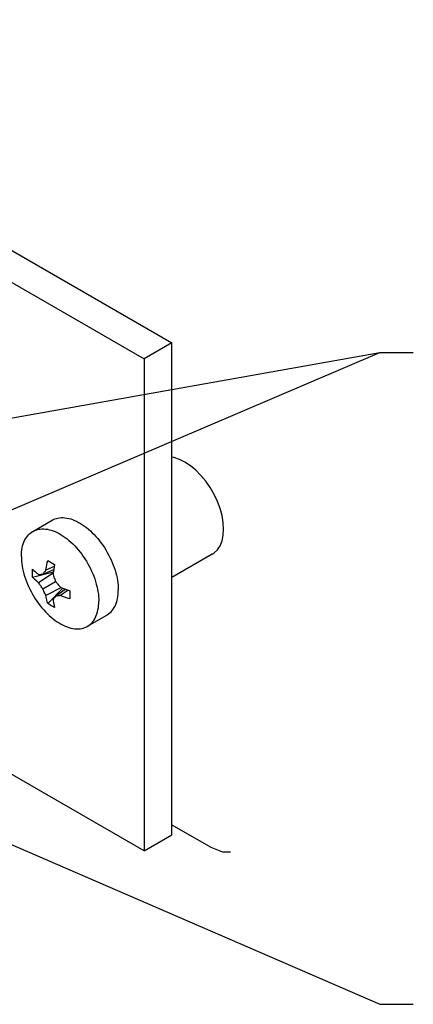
# Model space of a CAD drawing. Header units: inches. Extents: x 0 to 34, y 0 to 22.
# Tile 21 of 53: x 26.9 to 29, y 5.1 to 10.4. Entities that reach past the tile are written whole.
import ezdxf

# ---------------------------------------------------------------- set-up
doc = ezdxf.new("R2010")
doc.units = ezdxf.units.IN
doc.header["$LTSCALE"] = 1.87
doc.header["$MEASUREMENT"] = 0
doc.layers.get('0').update_dxf_attribs({"linetype": 'CONTINUOUS'})
doc.layers.add('02___PRT_ALL_AXES', color=7, linetype='CONTINUOUS')
doc.layers.add('DETAIL', color=7, linetype='CONTINUOUS')
doc.styles.get("Standard").update_dxf_attribs({"font": 'txt', "width": 0.8})
doc.dimstyles.get("Standard").update_dxf_attribs({"dimtxt": 0.125, "dimasz": 0.18, "dimexe": 0.125, "dimexo": 0.0625, "dimgap": 0.09, "dimtad": 0, "dimtih": 1, "dimtoh": 1, "dimzin": 0, "dimdsep": 46, "dimtxsty": 'STANDARD', "dimblk": '_FILLED', "dimblk1": '_FILLED', "dimblk2": '_FILLED', "dimcen": 0.09, "dimazin": 0, "dimtol": 1, "dimtp": 0.02, "dimtm": 0.02, "dimtfac": 1, "dimtofl": 0, "dimtmove": 0, "dimatfit": 3, "dimldrblk": '_FILLED', "dimfxl": 1, "dimtolj": 1, "dimtzin": 0, "dimarcsym": 0})

# ---------------------------------------------------------------- blocks, each defined once
blk = doc.blocks.new('_FILLED')
at = {"color": 0, "linetype": 'BYBLOCK'}
blk.add_solid([(0, 0), (-1, 0.174), (-1, -0.174)], dxfattribs=at)

msp = doc.modelspace()

# ---------------------------------------------------------------- linework, layer by layer
at = {"color": 7, "linetype": 'CONTINUOUS'}
for p, q in [((24.6798, 10.3711), (27.6977, 8.6286)), ((24.4654, 10.3213), (27.5475, 8.5418)), ((27.6977, 8.6286), (27.5475, 8.5418)), ((27.6977, 5.9766), (27.6977, 8.6286)), ((27.5475, 8.5418), (27.5475, 5.8899)), ((26.9468, 7.6118), (27.0518, 7.6725)), ((26.9457, 7.365), (27.0587, 7.3938)), ((27.0578, 7.3866), (26.9783, 7.335)), ((27.0014, 7.3812), (27.0606, 7.4072)), ((27.0633, 7.4236), (27.0181, 7.4029)), ((27.0014, 7.3024), (27.0696, 7.3418)), ((27.1025, 7.3091), (27.0181, 7.2661)), ((27.0277, 7.2228), (27.1091, 7.3063)), ((27.0696, 7.263), (27.1217, 7.3013)), ((27.1373, 7.2953), (27.0968, 7.2666)), ((27.3029, 7.2481), (27.3032, 7.2355)), ((27.242, 7.1004), (27.3471, 7.1611)), ((27.5475, 5.8899), (26.6427, 6.4123)), ((27.5475, 5.8899), (27.6977, 5.9766))]:
    msp.add_line(p, q, dxfattribs=at)
at = {"color": 3, "linetype": 'CONTINUOUS'}
for p, q in [((27.6977, 6.0305), (27.9065, 5.91)), ((27.9065, 5.91), (27.971, 5.8845)), ((27.971, 5.8845), (28.0142, 5.885))]:
    msp.add_line(p, q, dxfattribs=at)
at = {"color": 7, "linetype": 'CONTINUOUS'}
for points in [[(27.0518, 7.6725), (27.0577, 7.6756), (27.0657, 7.6791), (27.0742, 7.6819), (27.0829, 7.6841), (27.092, 7.6855), (27.1014, 7.6862), (27.111, 7.6862), (27.1208, 7.6855), (27.1309, 7.6841), (27.1411, 7.6819), (27.1515, 7.6791), (27.162, 7.6756), (27.1727, 7.6713), (27.1834, 7.6664), (27.1941, 7.6609), (27.2049, 7.6547), (27.2156, 7.6478), (27.2263, 7.6404), (27.2369, 7.6323), (27.2474, 7.6237), (27.2578, 7.6145), (27.2681, 7.6049), (27.2781, 7.5947), (27.288, 7.584), (27.2976, 7.5729), (27.307, 7.5614), (27.316, 7.5495), (27.3248, 7.5372), (27.3332, 7.5247), (27.3413, 7.5118), (27.349, 7.4987), (27.3563, 7.4854), (27.3632, 7.4719), (27.3697, 7.4582), (27.3757, 7.4444), (27.3812, 7.4306), (27.3862, 7.4167), (27.3908, 7.4028), (27.3948, 7.389), (27.3984, 7.3752), (27.4014, 7.3616), (27.4039, 7.3481), (27.4058, 7.3347), (27.4072, 7.3216), (27.408, 7.3088), (27.4083, 7.2962)], [(26.8856, 7.4766), (26.8859, 7.4889), (26.8867, 7.5008), (26.8881, 7.5123), (26.89, 7.5234), (26.8925, 7.5341), (26.8955, 7.5443), (26.899, 7.5539), (26.9031, 7.5631), (26.9076, 7.5717), (26.9127, 7.5798), (26.9182, 7.5872), (26.9242, 7.594), (26.9307, 7.6002), (26.9376, 7.6058), (26.9449, 7.6107), (26.9468, 7.6118)], [(26.9468, 7.6118), (26.9526, 7.6149), (26.9607, 7.6184), (26.9691, 7.6213), (26.9778, 7.6234), (26.9869, 7.6248), (26.9963, 7.6256), (27.0059, 7.6255), (27.0157, 7.6248), (27.0258, 7.6234), (27.0361, 7.6213), (27.0464, 7.6184), (27.057, 7.6149), (27.0676, 7.6107), (27.0783, 7.6058), (27.089, 7.6002), (27.0998, 7.594), (27.1105, 7.5872)], [(27.1105, 7.5872), (27.1212, 7.5797), (27.1318, 7.5717), (27.1424, 7.563)], [(27.1424, 7.563), (27.1528, 7.5539), (27.163, 7.5442), (27.1731, 7.534), (27.1829, 7.5233), (27.1925, 7.5122), (27.2019, 7.5007), (27.211, 7.4888), (27.2197, 7.4766), (27.2282, 7.464), (27.2362, 7.4511), (27.2439, 7.438), (27.2512, 7.4247), (27.2581, 7.4112), (27.2646, 7.3975), (27.2706, 7.3838), (27.2761, 7.3699), (27.2812, 7.356), (27.2857, 7.3422), (27.2898, 7.3283), (27.2933, 7.3146), (27.2963, 7.3009)], [(26.8856, 7.4766), (26.8859, 7.4641), (26.8867, 7.4512), (26.8881, 7.4381), (26.89, 7.4248), (26.8925, 7.4113), (26.8955, 7.3976), (26.899, 7.3839), (26.9031, 7.37), (26.9076, 7.3561), (26.9127, 7.3423), (26.9182, 7.3284), (26.9242, 7.3147), (26.9307, 7.301), (26.9376, 7.2875), (26.9449, 7.2742), (26.9526, 7.2611), (26.9607, 7.2482), (26.9691, 7.2356), (26.9778, 7.2234), (26.9869, 7.2115), (26.9963, 7.2), (27.0059, 7.1888), (27.0157, 7.1782), (27.0258, 7.168), (27.0361, 7.1583), (27.0464, 7.1491), (27.057, 7.1405), (27.0676, 7.1325), (27.0783, 7.125), (27.089, 7.1182), (27.0998, 7.112), (27.1105, 7.1064), (27.1212, 7.1015), (27.1318, 7.0973), (27.1424, 7.0938), (27.1528, 7.0909), (27.163, 7.0888), (27.1731, 7.0874), (27.1829, 7.0866), (27.1925, 7.0866), (27.2019, 7.0873), (27.211, 7.0888), (27.2197, 7.0909), (27.2282, 7.0937), (27.2362, 7.0973), (27.242, 7.1004)], [(27.0181, 7.4029), (27.0193, 7.4112), (27.0208, 7.4205), (27.0226, 7.4309), (27.0249, 7.4426), (27.0277, 7.4555)], [(27.0277, 7.4555), (27.0368, 7.4501), (27.046, 7.4447), (27.0555, 7.4393), (27.0651, 7.4339)], [(27.0651, 7.4339), (27.0628, 7.4209), (27.0609, 7.4092), (27.0593, 7.3985), (27.058, 7.389), (27.057, 7.3804)], [(26.945, 7.3864), (26.9451, 7.3937), (26.9453, 7.4009), (26.9457, 7.4081)], [(26.9457, 7.365), (26.9453, 7.3721), (26.9451, 7.3793), (26.945, 7.3864)], [(26.9457, 7.4081), (26.953, 7.4012), (26.96, 7.395), (26.9665, 7.3894), (26.9727, 7.3844), (26.9783, 7.3799)], [(26.9783, 7.3799), (26.9812, 7.38), (26.984, 7.3802), (26.9869, 7.3803), (26.9897, 7.3805), (26.9926, 7.3806), (26.9955, 7.3808), (26.9984, 7.381), (27.0014, 7.3812)], [(27.0014, 7.3812), (27.0039, 7.3847), (27.0066, 7.3882), (27.0092, 7.3917), (27.012, 7.3952), (27.015, 7.399), (27.0181, 7.4029)], [(27.057, 7.3804), (27.0591, 7.3733), (27.0612, 7.3667), (27.0633, 7.3603), (27.0654, 7.3541), (27.0675, 7.3479), (27.0696, 7.3418)], [(26.9783, 7.335), (26.9728, 7.3396), (26.9667, 7.3448), (26.9601, 7.3508), (26.9531, 7.3575), (26.9457, 7.365)], [(27.0014, 7.3024), (26.9984, 7.3063), (26.9955, 7.3103), (26.9926, 7.3143), (26.9897, 7.3183), (26.9869, 7.3223), (26.9841, 7.3264), (26.9813, 7.3306), (26.9783, 7.335)], [(27.0696, 7.3418), (27.0729, 7.338), (27.0761, 7.3342), (27.0794, 7.3305), (27.0827, 7.3268), (27.0861, 7.323), (27.0895, 7.3193), (27.0931, 7.3155), (27.0968, 7.3115)], [(27.0181, 7.2661), (27.0149, 7.2726), (27.0119, 7.2788), (27.0091, 7.2847), (27.0065, 7.2906), (27.0039, 7.2964), (27.0014, 7.3024)], [(27.0968, 7.3115), (27.1046, 7.3082), (27.1134, 7.3046), (27.1233, 7.3006), (27.1346, 7.2963), (27.1472, 7.2918)], [(27.1472, 7.2918), (27.1471, 7.2844), (27.147, 7.2771), (27.147, 7.2698)], [(27.2963, 7.3009), (27.2988, 7.2874), (27.3007, 7.2741), (27.3021, 7.261), (27.3029, 7.2481)], [(27.3471, 7.1611), (27.349, 7.1622), (27.3563, 7.1671), (27.3632, 7.1726), (27.3697, 7.1788), (27.3757, 7.1857), (27.3812, 7.1931), (27.3862, 7.2011), (27.3908, 7.2098), (27.3948, 7.2189), (27.3984, 7.2286), (27.4014, 7.2388), (27.4039, 7.2494), (27.4058, 7.2605), (27.4072, 7.2721), (27.408, 7.284), (27.4083, 7.2962)], [(27.0277, 7.2228), (27.025, 7.2329), (27.0227, 7.2423), (27.0208, 7.2509), (27.0193, 7.2589), (27.0181, 7.2661)], [(27.0651, 7.2013), (27.0555, 7.2063), (27.046, 7.2116), (27.0368, 7.2171), (27.0277, 7.2228)], [(27.0696, 7.263), (27.0674, 7.2597), (27.0653, 7.2565), (27.0632, 7.2533), (27.0612, 7.2502), (27.0591, 7.247), (27.057, 7.2437)], [(27.057, 7.2437), (27.058, 7.2366), (27.0593, 7.2289), (27.0608, 7.2204), (27.0627, 7.2112), (27.0651, 7.2013)], [(27.0968, 7.2666), (27.0931, 7.2661), (27.0896, 7.2655), (27.0861, 7.265), (27.0828, 7.2646), (27.0794, 7.2641), (27.0761, 7.2637), (27.0729, 7.2633), (27.0696, 7.263)], [(27.1472, 7.2486), (27.1348, 7.2526), (27.1236, 7.2564), (27.1136, 7.26), (27.1047, 7.2634), (27.0968, 7.2666)], [(27.147, 7.2698), (27.147, 7.2627), (27.1471, 7.2556), (27.1472, 7.2486)], [(27.242, 7.1004), (27.2439, 7.1015), (27.2512, 7.1064), (27.2581, 7.1119), (27.2646, 7.1181), (27.2706, 7.125), (27.2761, 7.1324), (27.2812, 7.1405), (27.2857, 7.1491), (27.2898, 7.1582), (27.2933, 7.1679), (27.2963, 7.1781), (27.2988, 7.1888), (27.3007, 7.1999), (27.3021, 7.2114), (27.3029, 7.2233), (27.3032, 7.2355)]]:
    msp.add_lwpolyline(points, dxfattribs=at)
at = {"layer": '02___PRT_ALL_AXES', "color": 7, "linetype": 'CONTINUOUS'}
msp.add_line((27.915, 7.4889), (27.6977, 7.3635), dxfattribs=at)
for points in [[(27.9572, 7.7351), (27.943, 7.7736), (27.9251, 7.8114), (27.9041, 7.8479), (27.8802, 7.8823), (27.8541, 7.9138), (27.8261, 7.942), (27.797, 7.9661), (27.7673, 7.9857), (27.7376, 8.0004), (27.7085, 8.0099), (27.6977, 8.0115)], [(27.9761, 7.6241), (27.974, 7.6596), (27.9677, 7.6969), (27.9572, 7.7351)], [(27.915, 7.4889), (27.9251, 7.4956), (27.943, 7.5129), (27.9572, 7.5348), (27.9677, 7.561), (27.974, 7.591), (27.9761, 7.6241)]]:
    msp.add_lwpolyline(points, dxfattribs=at)

# ---------------------------------------------------------------- leaders
at = {"layer": 'DETAIL', "color": 2, "linetype": 'CONTINUOUS'}
for points in [[(25.6873, 7.2393), (28.8192, 8.5762), (28.9992, 8.5762)], [(25.7174, 8.0256), (28.8192, 8.5762), (28.9992, 8.5762)], [(25.6164, 6.4488), (28.8192, 5.0623), (28.9992, 5.0623)]]:
    msp.add_leader(points, dimstyle='STANDARD', override={"dimtad": 0}, dxfattribs=at)

doc.saveas('drawing.dxf')
